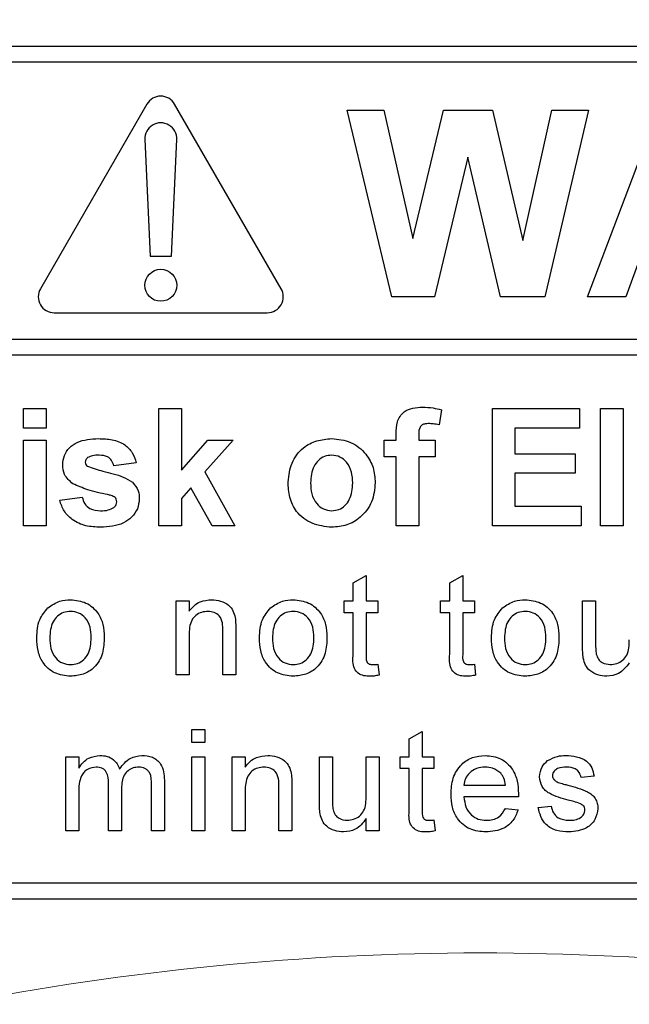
# Paper-space layout 'Blatt3' of a CAD drawing. Header units: millimetres. Extents: x 5 to 418, y 2 to 292.
# Tile 16 of 39: x 138 to 144, y 194 to 203. Entities that reach past the tile are written whole.
import ezdxf

# ---------------------------------------------------------------- set-up
doc = ezdxf.new("R2010")
doc.units = ezdxf.units.MM
doc.layers.add('SLD-0', color=7, linetype='Continuous')
doc.styles.add('SLDTEXTSTYLE0', font='TXT', dxfattribs={"width": 0.605})
doc.dimstyles.new('SLDDIMSTYLE0', dxfattribs={"dimtxt": 3.5, "dimasz": 3.302, "dimexe": 0, "dimexo": 0.0625, "dimgap": 0.875, "dimtad": 1, "dimlfac": 2, "dimrnd": 1e-09, "dimzin": 12, "dimdsep": 46, "dimtxsty": 'SLDTEXTSTYLE0', "dimsah": 1, "dimcen": 0.09, "dimadec": 0, "dimazin": 3, "dimtfac": 1, "dimtofl": 0, "dimtmove": 0, "dimatfit": 3, "dimfxl": 1, "dimfrac": 2, "dimtolj": 1, "dimtzin": 12, "dimarcsym": 0})

# ---------------------------------------------------------------- blocks, each defined once
blk = doc.blocks.new('_D_8')
at = {"layer": 'SLD-0'}
for p, q in [((139.3873, 239.1968), (94.7528, 239.1968)), ((95.7528, 101.6968), (95.7528, 239.1968)), ((139.3916, 101.6968), (94.7528, 101.6968))]:
    blk.add_line(p, q, dxfattribs=at)
for points in [[(95.7528, 239.1968), (95.2448, 235.8948), (96.2608, 235.8948)], [(95.7528, 101.6968), (96.2608, 104.9988), (95.2448, 104.9988)]]:
    blk.add_solid(points, dxfattribs=at)
at = {"layer": 'SLD-0', "insert": (91.2411, 166.4364), "char_height": 3.5, "attachment_point": 1, "rotation": 90, "style": 'SLDTEXTSTYLE0'}
blk.add_mtext('275', dxfattribs=at)

psp = doc.layouts.new('Blatt3')

# ---------------------------------------------------------------- linework, layer by layer
at = {"color": 7, "linetype": 'Continuous', "lineweight": 25}
for p, q in [((154.8766, 203.1718), (129.8766, 203.1718)), ((154.8766, 203.0218), (136.2766, 203.0218)), ((139.2467, 202.6289), (138.2467, 200.8968)), ((140.5065, 200.8968), (139.5065, 202.6289)), ((141.5455, 200.8218), (141.1266, 202.5718)), ((141.1266, 202.5718), (141.4715, 202.5718)), ((141.4715, 202.5718), (141.7436, 201.3698)), ((141.7436, 201.3698), (142.0314, 202.5718)), ((142.0314, 202.5718), (142.4906, 202.5718)), ((142.4906, 202.5718), (142.7756, 201.3494)), ((142.7756, 201.3494), (143.047, 202.5718)), ((143.3926, 202.5718), (142.9814, 200.8218)), ((143.047, 202.5718), (143.3926, 202.5718)), ((143.3827, 200.8218), (144.0442, 202.5718)), ((139.2267, 202.2971), (139.2766, 201.2039)), ((139.4766, 201.2039), (139.5264, 202.2971)), ((142.2596, 202.1301), (141.9465, 200.8218)), ((142.5646, 200.8218), (142.2596, 202.1301)), ((139.2766, 201.2039), (139.4766, 201.2039)), ((143.8893, 201.2257), (143.7417, 200.8218)), ((141.9465, 200.8218), (141.5455, 200.8218)), ((142.9814, 200.8218), (142.5646, 200.8218)), ((143.7417, 200.8218), (143.3827, 200.8218)), ((138.3766, 200.6718), (140.3766, 200.6718)), ((136.2766, 200.4222), (155.2266, 200.4222)), ((155.2266, 200.2722), (136.2766, 200.2722)), ((138.0894, 199.5885), (138.0894, 199.7718)), ((138.0894, 199.7718), (138.3009, 199.7718)), ((138.3009, 199.7718), (138.3009, 199.5885)), ((139.3586, 199.7718), (139.5702, 199.7718)), ((139.3586, 198.6718), (139.3586, 199.7718)), ((139.5702, 199.7718), (139.5702, 199.1925)), ((142.0099, 199.7602), (141.9888, 199.6189)), ((142.4894, 199.7718), (143.3073, 199.7718)), ((142.4894, 198.6718), (142.4894, 199.7718)), ((143.3073, 199.7718), (143.3073, 199.5885)), ((143.5048, 198.6718), (143.5048, 199.7718)), ((143.5048, 199.7718), (143.7163, 199.7718)), ((143.7163, 199.7718), (143.7163, 198.6718)), ((138.3009, 199.5885), (138.0894, 199.5885)), ((141.5868, 199.4757), (141.5868, 199.5336)), ((141.7984, 199.5303), (141.7984, 199.4757)), ((142.7009, 199.5885), (142.7009, 199.3488)), ((143.3073, 199.5885), (142.7009, 199.5885)), ((138.0894, 198.6718), (138.0894, 199.4757)), ((138.0894, 199.4757), (138.3009, 199.4757)), ((138.3009, 199.4757), (138.3009, 198.6718)), ((139.5702, 199.1925), (139.817, 199.4757)), ((140.0567, 199.4757), (139.7912, 199.1776)), ((139.817, 199.4757), (140.0567, 199.4757)), ((141.474, 199.3206), (141.474, 199.4757)), ((141.474, 199.4757), (141.5868, 199.4757)), ((141.7984, 199.4757), (141.9535, 199.4757)), ((141.9535, 199.4757), (141.9535, 199.3206)), ((142.7009, 199.3488), (143.265, 199.3488)), ((143.265, 199.3488), (143.265, 199.1654)), ((139.1471, 199.2642), (138.9356, 199.2359)), ((141.5868, 199.3206), (141.474, 199.3206)), ((141.5868, 198.6718), (141.5868, 199.3206)), ((141.9535, 199.3206), (141.7984, 199.3206)), ((141.7984, 199.3206), (141.7984, 198.6718)), ((139.7912, 199.1776), (140.0708, 198.6718)), ((143.265, 199.1654), (142.7009, 199.1654)), ((142.7009, 199.1654), (142.7009, 198.8552)), ((139.6574, 199.0273), (139.5702, 198.9292)), ((139.8593, 198.6718), (139.6574, 199.0273)), ((138.4279, 198.9116), (138.6394, 198.9398)), ((139.5702, 198.9292), (139.5702, 198.6718)), ((142.7009, 198.8552), (143.3215, 198.8552)), ((143.3215, 198.8552), (143.3215, 198.6718)), ((138.3009, 198.6718), (138.0894, 198.6718)), ((139.5702, 198.6718), (139.3586, 198.6718)), ((140.0708, 198.6718), (139.8593, 198.6718)), ((141.7984, 198.6718), (141.5868, 198.6718)), ((143.3215, 198.6718), (142.4894, 198.6718)), ((143.7163, 198.6718), (143.5048, 198.6718)), ((141.1823, 198.1351), (141.3041, 198.2043)), ((141.1823, 197.9661), (141.1823, 198.1351)), ((141.3041, 198.2043), (141.3041, 197.9661)), ((142.0885, 198.1351), (142.2103, 198.2043)), ((142.0885, 197.9661), (142.0885, 198.1351)), ((142.2103, 198.2043), (142.2103, 197.9661)), ((139.5211, 197.2718), (139.5211, 197.9661)), ((139.5211, 197.9661), (139.6429, 197.9661)), ((139.6429, 197.9661), (139.6429, 197.8692)), ((141.0971, 197.9661), (141.1823, 197.9661)), ((141.0971, 197.8565), (141.0971, 197.9661)), ((141.3041, 197.9661), (141.4138, 197.9661)), ((141.4138, 197.9661), (141.4138, 197.8565)), ((142.0032, 197.8565), (142.0032, 197.9661)), ((142.0032, 197.9661), (142.0885, 197.9661)), ((142.2103, 197.9661), (142.3199, 197.9661)), ((142.3199, 197.9661), (142.3199, 197.8565)), ((143.3357, 197.5381), (143.3357, 197.9661)), ((143.3357, 197.9661), (143.4575, 197.9661)), ((143.4575, 197.9661), (143.4575, 197.5885)), ((141.1823, 197.8565), (141.0971, 197.8565)), ((141.1823, 197.4669), (141.1823, 197.8565)), ((141.4138, 197.8565), (141.3041, 197.8565)), ((141.3041, 197.8565), (141.3041, 197.4625)), ((142.0885, 197.8565), (142.0032, 197.8565)), ((142.0885, 197.4669), (142.0885, 197.8565)), ((142.3199, 197.8565), (142.2103, 197.8565)), ((142.2103, 197.8565), (142.2103, 197.4625)), ((139.9595, 197.2718), (139.9595, 197.6863)), ((140.0813, 197.6966), (140.0813, 197.2718)), ((139.6429, 197.6441), (139.6429, 197.2718)), ((141.4138, 197.3723), (141.4259, 197.2701)), ((142.3199, 197.3723), (142.3321, 197.2701)), ((139.6429, 197.2718), (139.5211, 197.2718)), ((140.0813, 197.2718), (139.9595, 197.2718)), ((139.6672, 196.7603), (139.789, 196.7603)), ((139.6672, 196.6385), (139.6672, 196.7603)), ((139.789, 196.7603), (139.789, 196.6385)), ((141.7085, 196.6735), (141.8303, 196.7428)), ((141.8303, 196.7428), (141.8303, 196.5045)), ((141.7085, 196.5045), (141.7085, 196.6735)), ((139.789, 196.6385), (139.6672, 196.6385)), ((138.4849, 195.8103), (138.4849, 196.5045)), ((138.4849, 196.5045), (138.6067, 196.5045)), ((138.6067, 196.5045), (138.6067, 196.3963)), ((139.6672, 195.8103), (139.6672, 196.5045)), ((139.6672, 196.5045), (139.789, 196.5045)), ((139.789, 196.5045), (139.789, 195.8103)), ((140.0472, 195.8103), (140.0472, 196.5045)), ((140.0472, 196.5045), (140.169, 196.5045)), ((140.169, 196.5045), (140.169, 196.4077)), ((140.8657, 196.0765), (140.8657, 196.5045)), ((140.8657, 196.5045), (140.9875, 196.5045)), ((140.9875, 196.5045), (140.9875, 196.127)), ((141.3041, 196.1399), (141.3041, 196.5045)), ((141.3041, 196.5045), (141.4259, 196.5045)), ((141.4259, 196.5045), (141.4259, 195.8103)), ((141.6232, 196.3949), (141.6232, 196.5045)), ((141.6232, 196.5045), (141.7085, 196.5045)), ((141.8303, 196.5045), (141.9399, 196.5045)), ((141.9399, 196.5045), (141.9399, 196.3949)), ((141.7085, 196.3949), (141.6232, 196.3949)), ((141.7085, 196.0054), (141.7085, 196.3949)), ((141.9399, 196.3949), (141.8303, 196.3949)), ((141.8303, 196.3949), (141.8303, 196.001)), ((139.4105, 196.2845), (139.4105, 195.8103)), ((143.4429, 196.3218), (143.3211, 196.3097)), ((138.8868, 195.8103), (138.8868, 196.2531)), ((139.0086, 196.2063), (139.0086, 195.8103)), ((139.2887, 195.8103), (139.2887, 196.2396)), ((140.4857, 195.8103), (140.4857, 196.2248)), ((140.6075, 196.2351), (140.6075, 195.8103)), ((142.2225, 196.2366), (142.6122, 196.2366)), ((138.6067, 196.1639), (138.6067, 195.8103)), ((140.169, 196.1825), (140.169, 195.8103)), ((142.7334, 196.127), (142.2225, 196.127)), ((142.6109, 196.0174), (142.7302, 196.0052)), ((142.9191, 196.0295), (143.0409, 196.0417)), ((141.3041, 195.8103), (141.3041, 195.9237)), ((141.9399, 195.9108), (141.9521, 195.8086)), ((138.6067, 195.8103), (138.4849, 195.8103)), ((139.0086, 195.8103), (138.8868, 195.8103)), ((139.4105, 195.8103), (139.2887, 195.8103)), ((139.789, 195.8103), (139.6672, 195.8103)), ((140.169, 195.8103), (140.0472, 195.8103)), ((140.6075, 195.8103), (140.4857, 195.8103)), ((141.4259, 195.8103), (141.3041, 195.8103)), ((136.2766, 195.3218), (154.8766, 195.3218)), ((129.8766, 195.1718), (154.8766, 195.1718))]:
    psp.add_line(p, q, dxfattribs=at)
psp.add_circle((139.3766, 200.9289), 0.15, dxfattribs=at)
for centre, start, end in [((139.3766, 202.5539), 30, 150), ((139.3766, 202.3039), 357.38934, 182.61066), ((138.3766, 200.8218), 150, 270), ((140.3766, 200.8218), 270, 30)]:
    psp.add_arc(centre, 0.15, start, end, dxfattribs=at)
at = {"color": 7, "linetype": 'Continuous', "lineweight": 18}
psp.add_arc((142.3766, 169.1718), 25.4913, 78.83718, 101.16282, dxfattribs=at)
at = {"color": 7, "linetype": 'Continuous', "lineweight": 25}
for points, knots in [([(141.5868, 199.5336), (141.5867, 199.5723), (141.5865, 199.649), (141.6492, 199.7443), (141.743, 199.7814), (141.8029, 199.7844), (141.833, 199.786)], [0, 0, 0, 0, 0.281801, 0.557772, 0.778465, 1, 1, 1, 1]), ([(141.833, 199.786), (141.8665, 199.7846), (141.9265, 199.7822), (141.9844, 199.7669), (142.0099, 199.7602)], [0, 0, 0, 0, 0.559887, 1, 1, 1, 1]), ([(141.8876, 199.6308), (141.8778, 199.6305), (141.8583, 199.6298), (141.8295, 199.6212), (141.7987, 199.5887), (141.7985, 199.5544), (141.7984, 199.5303)], [0, 0, 0, 0, 0.187805, 0.374964, 0.560693, 1, 1, 1, 1]), ([(141.9888, 199.6189), (141.9701, 199.6227), (141.9367, 199.6295), (141.9026, 199.6304), (141.8876, 199.6308)], [0, 0, 0, 0, 0.5598439, 1, 1, 1, 1]), ([(138.4561, 199.2454), (138.459, 199.2747), (138.465, 199.3333), (138.5175, 199.4066), (138.6226, 199.4813), (138.7227, 199.4863), (138.793, 199.4898)], [0, 0, 0, 0, 0.1867572, 0.3735512, 0.5604859, 1, 1, 1, 1]), ([(138.793, 199.4898), (138.8359, 199.4884), (138.9214, 199.4856), (139.0371, 199.4439), (139.1142, 199.3602), (139.1361, 199.2962), (139.1471, 199.2642)], [0, 0, 0, 0, 0.280826, 0.559923, 0.77968, 1, 1, 1, 1]), ([(140.5715, 199.085), (140.579, 199.145), (140.594, 199.2647), (140.6987, 199.4044), (140.8382, 199.4781), (140.9325, 199.4859), (140.9798, 199.4898)], [0, 0, 0, 0, 0.279948, 0.559145, 0.779423, 1, 1, 1, 1]), ([(140.9798, 199.4898), (141.0411, 199.4837), (141.1637, 199.4716), (141.3006, 199.3592), (141.3789, 199.2202), (141.3859, 199.1241), (141.3894, 199.076)], [0, 0, 0, 0, 0.279784, 0.559123, 0.779385, 1, 1, 1, 1]), ([(138.7985, 199.3347), (138.7772, 199.3345), (138.7392, 199.3343), (138.7048, 199.3186), (138.6896, 199.3118)], [0, 0, 0, 0, 0.5610269, 1, 1, 1, 1]), ([(138.9356, 199.2359), (138.9301, 199.2524), (138.9193, 199.2853), (138.8715, 199.3296), (138.8262, 199.3328), (138.7985, 199.3347)], [0, 0, 0, 0, 0.280814, 0.560764, 1, 1, 1, 1]), ([(140.9809, 199.3347), (140.9579, 199.3324), (140.9119, 199.3279), (140.8542, 199.2874), (140.7925, 199.2073), (140.7869, 199.1288), (140.783, 199.0738)], [0, 0, 0, 0, 0.186989, 0.373882, 0.561022, 1, 1, 1, 1]), ([(141.1779, 199.0753), (141.1763, 199.1096), (141.1731, 199.1779), (141.131, 199.2656), (141.0616, 199.3249), (141.0078, 199.3314), (140.9809, 199.3347)], [0, 0, 0, 0, 0.2810394, 0.5605564, 0.7804172, 1, 1, 1, 1]), ([(138.5515, 199.0665), (138.5207, 199.0934), (138.4657, 199.1416), (138.459, 199.2136), (138.4561, 199.2454)], [0, 0, 0, 0, 0.558647, 1, 1, 1, 1]), ([(138.6896, 199.3118), (138.6826, 199.3053), (138.67, 199.2937), (138.6684, 199.2769), (138.6676, 199.2694)], [0, 0, 0, 0, 0.559338, 1, 1, 1, 1]), ([(138.6676, 199.2694), (138.669, 199.261), (138.6714, 199.2459), (138.683, 199.2361), (138.6881, 199.2318)], [0, 0, 0, 0, 0.558213, 1, 1, 1, 1]), ([(138.6881, 199.2318), (138.7363, 199.2146), (138.8158, 199.1863), (138.9306, 199.1622), (139.0266, 199.1335), (139.0827, 199.0979), (139.1107, 199.0802)], [0, 0, 0, 0, 0.339606, 0.560062, 0.78038, 1, 1, 1, 1]), ([(138.8776, 198.9647), (138.8147, 198.9777), (138.7025, 199.0008), (138.5976, 199.0464), (138.5515, 199.0665)], [0, 0, 0, 0, 0.560703, 1, 1, 1, 1]), ([(139.1107, 199.0802), (139.1322, 199.0547), (139.1707, 199.0091), (139.1739, 198.9501), (139.1753, 198.9239)], [0, 0, 0, 0, 0.558012, 1, 1, 1, 1]), ([(140.9811, 198.6577), (140.9187, 198.6648), (140.7942, 198.6789), (140.6481, 198.7887), (140.5796, 198.9378), (140.5742, 199.0359), (140.5715, 199.085)], [0, 0, 0, 0, 0.280143, 0.558899, 0.779052, 1, 1, 1, 1]), ([(140.783, 199.0738), (140.7846, 199.0393), (140.7877, 198.9707), (140.8299, 198.8823), (140.8996, 198.8227), (140.9538, 198.8162), (140.9809, 198.8129)], [0, 0, 0, 0, 0.281019, 0.560473, 0.780398, 1, 1, 1, 1]), ([(140.9809, 198.8129), (141.0039, 198.8152), (141.0499, 198.8197), (141.1079, 198.8605), (141.1686, 198.9416), (141.174, 199.0202), (141.1779, 199.0753)], [0, 0, 0, 0, 0.18693, 0.373816, 0.56098, 1, 1, 1, 1]), ([(141.3894, 199.076), (141.3834, 199.0146), (141.3713, 198.8918), (141.2629, 198.7521), (141.1256, 198.6694), (141.0293, 198.6616), (140.9811, 198.6577)], [0, 0, 0, 0, 0.279924, 0.559369, 0.779516, 1, 1, 1, 1]), ([(138.9486, 198.9374), (138.936, 198.9443), (138.9136, 198.9568), (138.8886, 198.9623), (138.8776, 198.9647)], [0, 0, 0, 0, 0.558604, 1, 1, 1, 1]), ([(138.8113, 198.6577), (138.7645, 198.66), (138.6711, 198.6644), (138.5492, 198.7183), (138.4639, 198.807), (138.4399, 198.8767), (138.4279, 198.9116)], [0, 0, 0, 0, 0.280653, 0.560004, 0.779965, 1, 1, 1, 1]), ([(138.6394, 198.9398), (138.6458, 198.9186), (138.6584, 198.8765), (138.7187, 198.8196), (138.7763, 198.8154), (138.8115, 198.8129)], [0, 0, 0, 0, 0.2810071, 0.5606639, 1, 1, 1, 1]), ([(139.1753, 198.9239), (139.1717, 198.8924), (139.1646, 198.8293), (139.1068, 198.7512), (138.9949, 198.6692), (138.8869, 198.6625), (138.8113, 198.6577)], [0, 0, 0, 0, 0.186732, 0.37366, 0.560804, 1, 1, 1, 1]), ([(138.9358, 198.8424), (138.9447, 198.851), (138.9608, 198.8665), (138.9629, 198.8885), (138.9638, 198.8981)], [0, 0, 0, 0, 0.558798, 1, 1, 1, 1]), ([(138.9638, 198.8981), (138.9631, 198.9063), (138.9618, 198.921), (138.9526, 198.9324), (138.9486, 198.9374)], [0, 0, 0, 0, 0.559327, 1, 1, 1, 1]), ([(138.8115, 198.8129), (138.836, 198.8134), (138.8797, 198.8143), (138.9187, 198.8338), (138.9358, 198.8424)], [0, 0, 0, 0, 0.560774, 1, 1, 1, 1]), ([(138.3175, 197.9019), (138.3535, 197.9269), (138.4179, 197.9716), (138.4957, 197.9762), (138.53, 197.9783)], [0, 0, 0, 0, 0.559038, 1, 1, 1, 1]), ([(138.53, 197.9783), (138.58, 197.9728), (138.6797, 197.9619), (138.7882, 197.8644), (138.8401, 197.7459), (138.8443, 197.6678), (138.8463, 197.6287)], [0, 0, 0, 0, 0.279554, 0.5586, 0.778985, 1, 1, 1, 1]), ([(139.6429, 197.8692), (139.6571, 197.8876), (139.6856, 197.9243), (139.7577, 197.9694), (139.8177, 197.9749), (139.8543, 197.9783)], [0, 0, 0, 0, 0.28056, 0.560814, 1, 1, 1, 1]), ([(139.8543, 197.9783), (139.8826, 197.9759), (139.9392, 197.9713), (140.0123, 197.9348), (140.0579, 197.8753), (140.0693, 197.8321), (140.075, 197.8104)], [0, 0, 0, 0, 0.280213, 0.559964, 0.779625, 1, 1, 1, 1]), ([(140.4075, 197.9019), (140.4435, 197.9269), (140.5079, 197.9716), (140.5857, 197.9762), (140.62, 197.9783)], [0, 0, 0, 0, 0.559038, 1, 1, 1, 1]), ([(140.62, 197.9783), (140.67, 197.9728), (140.7697, 197.9619), (140.8782, 197.8644), (140.9301, 197.7459), (140.9343, 197.6678), (140.9363, 197.6287)], [0, 0, 0, 0, 0.279554, 0.5586, 0.778985, 1, 1, 1, 1]), ([(142.5852, 197.9019), (142.6212, 197.9269), (142.6856, 197.9716), (142.7634, 197.9762), (142.7977, 197.9783)], [0, 0, 0, 0, 0.559038, 1, 1, 1, 1]), ([(142.7977, 197.9783), (142.8476, 197.9728), (142.9474, 197.9619), (143.0559, 197.8644), (143.1078, 197.7459), (143.112, 197.6678), (143.114, 197.6287)], [0, 0, 0, 0, 0.279554, 0.5586, 0.778985, 1, 1, 1, 1]), ([(138.213, 197.619), (138.2157, 197.6786), (138.2206, 197.7849), (138.2879, 197.8662), (138.3175, 197.9019)], [0, 0, 0, 0, 0.560951, 1, 1, 1, 1]), ([(138.53, 197.8686), (138.5077, 197.8667), (138.4631, 197.8628), (138.4049, 197.8267), (138.3433, 197.7495), (138.3383, 197.673), (138.3348, 197.6193)], [0, 0, 0, 0, 0.187139, 0.374031, 0.561108, 1, 1, 1, 1]), ([(138.7245, 197.623), (138.7231, 197.656), (138.7201, 197.722), (138.6772, 197.8062), (138.608, 197.8601), (138.556, 197.8658), (138.53, 197.8686)], [0, 0, 0, 0, 0.281069, 0.560318, 0.780175, 1, 1, 1, 1]), ([(139.8204, 197.8686), (139.8, 197.8669), (139.7593, 197.8636), (139.7041, 197.8344), (139.6459, 197.7642), (139.6441, 197.6937), (139.6429, 197.6441)], [0, 0, 0, 0, 0.187273, 0.374356, 0.560536, 1, 1, 1, 1]), ([(139.9595, 197.6863), (139.9593, 197.7109), (139.959, 197.7598), (139.934, 197.8271), (139.8784, 197.8635), (139.8398, 197.8669), (139.8204, 197.8686)], [0, 0, 0, 0, 0.281672, 0.559774, 0.779583, 1, 1, 1, 1]), ([(140.303, 197.619), (140.3057, 197.6786), (140.3106, 197.7849), (140.3779, 197.8662), (140.4075, 197.9019)], [0, 0, 0, 0, 0.560951, 1, 1, 1, 1]), ([(140.62, 197.8686), (140.5977, 197.8667), (140.5531, 197.8628), (140.4949, 197.8267), (140.4333, 197.7495), (140.4283, 197.673), (140.4248, 197.6193)], [0, 0, 0, 0, 0.187139, 0.374031, 0.561108, 1, 1, 1, 1]), ([(140.8145, 197.623), (140.8131, 197.656), (140.8101, 197.722), (140.7672, 197.8062), (140.698, 197.8601), (140.646, 197.8658), (140.62, 197.8686)], [0, 0, 0, 0, 0.2810691, 0.5603176, 0.7801748, 1, 1, 1, 1]), ([(142.4807, 197.619), (142.4834, 197.6786), (142.4883, 197.7849), (142.5556, 197.8662), (142.5852, 197.9019)], [0, 0, 0, 0, 0.560951, 1, 1, 1, 1]), ([(142.7977, 197.8686), (142.7754, 197.8667), (142.7308, 197.8628), (142.6726, 197.8267), (142.611, 197.7495), (142.606, 197.673), (142.6025, 197.6193)], [0, 0, 0, 0, 0.187139, 0.374031, 0.561108, 1, 1, 1, 1]), ([(142.9922, 197.623), (142.9907, 197.656), (142.9878, 197.722), (142.9449, 197.8062), (142.8756, 197.8601), (142.8237, 197.8658), (142.7977, 197.8686)], [0, 0, 0, 0, 0.281069, 0.560318, 0.780175, 1, 1, 1, 1]), ([(140.075, 197.8104), (140.0773, 197.7892), (140.0813, 197.7514), (140.0813, 197.7134), (140.0813, 197.6966)], [0, 0, 0, 0, 0.5598, 1, 1, 1, 1]), ([(138.53, 197.2597), (138.4791, 197.2651), (138.3773, 197.2758), (138.2667, 197.3766), (138.2188, 197.4995), (138.2149, 197.5791), (138.213, 197.619)], [0, 0, 0, 0, 0.279616, 0.558363, 0.778854, 1, 1, 1, 1]), ([(138.3348, 197.6193), (138.3363, 197.5858), (138.3392, 197.5191), (138.3801, 197.4322), (138.451, 197.3778), (138.5037, 197.3721), (138.53, 197.3693)], [0, 0, 0, 0, 0.281133, 0.560387, 0.78016, 1, 1, 1, 1]), ([(138.8463, 197.6287), (138.8446, 197.5769), (138.8412, 197.4738), (138.767, 197.3438), (138.6513, 197.2718), (138.5705, 197.2637), (138.53, 197.2597)], [0, 0, 0, 0, 0.28103, 0.559511, 0.779601, 1, 1, 1, 1]), ([(138.53, 197.3693), (138.5526, 197.3713), (138.5977, 197.3753), (138.6557, 197.413), (138.7168, 197.4915), (138.7213, 197.5688), (138.7245, 197.623)], [0, 0, 0, 0, 0.187043, 0.373944, 0.560984, 1, 1, 1, 1]), ([(140.62, 197.2597), (140.5691, 197.2651), (140.4673, 197.2758), (140.3567, 197.3766), (140.3088, 197.4995), (140.3049, 197.5791), (140.303, 197.619)], [0, 0, 0, 0, 0.279616, 0.558363, 0.778854, 1, 1, 1, 1]), ([(140.4248, 197.6193), (140.4263, 197.5858), (140.4292, 197.5191), (140.4701, 197.4322), (140.541, 197.3778), (140.5937, 197.3721), (140.62, 197.3693)], [0, 0, 0, 0, 0.281133, 0.560388, 0.78016, 1, 1, 1, 1]), ([(140.9363, 197.6287), (140.9346, 197.5769), (140.9312, 197.4738), (140.857, 197.3438), (140.7413, 197.2718), (140.6605, 197.2637), (140.62, 197.2597)], [0, 0, 0, 0, 0.28103, 0.559511, 0.7796, 1, 1, 1, 1]), ([(140.62, 197.3693), (140.6426, 197.3713), (140.6877, 197.3753), (140.7457, 197.413), (140.8068, 197.4915), (140.8113, 197.5688), (140.8145, 197.623)], [0, 0, 0, 0, 0.187043, 0.373944, 0.560984, 1, 1, 1, 1]), ([(142.7977, 197.2597), (142.7468, 197.2651), (142.645, 197.2758), (142.5344, 197.3766), (142.4865, 197.4995), (142.4826, 197.5791), (142.4807, 197.619)], [0, 0, 0, 0, 0.279616, 0.558363, 0.778854, 1, 1, 1, 1]), ([(142.6025, 197.6193), (142.6039, 197.5858), (142.6069, 197.5191), (142.6478, 197.4322), (142.7187, 197.3778), (142.7714, 197.3721), (142.7977, 197.3693)], [0, 0, 0, 0, 0.281133, 0.560388, 0.78016, 1, 1, 1, 1]), ([(143.114, 197.6287), (143.1123, 197.5769), (143.1089, 197.4738), (143.0347, 197.3438), (142.919, 197.2718), (142.8382, 197.2637), (142.7977, 197.2597)], [0, 0, 0, 0, 0.28103, 0.559511, 0.7796, 1, 1, 1, 1]), ([(142.7977, 197.3693), (142.8203, 197.3713), (142.8653, 197.3753), (142.9234, 197.413), (142.9845, 197.4915), (142.989, 197.5688), (142.9922, 197.623)], [0, 0, 0, 0, 0.187043, 0.373944, 0.560984, 1, 1, 1, 1]), ([(143.4575, 197.5885), (143.4574, 197.5657), (143.4572, 197.5249), (143.4623, 197.4845), (143.4645, 197.4667)], [0, 0, 0, 0, 0.560229, 1, 1, 1, 1]), ([(143.5958, 197.3693), (143.6166, 197.3714), (143.6581, 197.3755), (143.7141, 197.4062), (143.7727, 197.4786), (143.7735, 197.5508), (143.7741, 197.6015)], [0, 0, 0, 0, 0.187114, 0.374247, 0.560832, 1, 1, 1, 1]), ([(143.3425, 197.4288), (143.3401, 197.4492), (143.3357, 197.4855), (143.3357, 197.522), (143.3357, 197.5381)], [0, 0, 0, 0, 0.559839, 1, 1, 1, 1]), ([(141.3401, 197.2597), (141.321, 197.2604), (141.2828, 197.2617), (141.2278, 197.2839), (141.1753, 197.3535), (141.1794, 197.4201), (141.1823, 197.4669)], [0, 0, 0, 0, 0.187435, 0.373825, 0.559467, 1, 1, 1, 1]), ([(141.3041, 197.4625), (141.3026, 197.4397), (141.3007, 197.411), (141.3196, 197.3834), (141.338, 197.3705), (141.3548, 197.3697), (141.366, 197.3693)], [0, 0, 0, 0, 0.49959, 0.625225, 0.750354, 1, 1, 1, 1]), ([(142.2463, 197.2597), (142.2271, 197.2604), (142.1889, 197.2617), (142.134, 197.2839), (142.0814, 197.3535), (142.0856, 197.4201), (142.0885, 197.4669)], [0, 0, 0, 0, 0.187435, 0.373825, 0.559467, 1, 1, 1, 1]), ([(142.2103, 197.4625), (142.2088, 197.4397), (142.2068, 197.411), (142.2257, 197.3834), (142.2442, 197.3705), (142.261, 197.3697), (142.2721, 197.3693)], [0, 0, 0, 0, 0.49959, 0.625224, 0.750353, 1, 1, 1, 1]), ([(143.5631, 197.2597), (143.5347, 197.2622), (143.478, 197.2673), (143.4056, 197.3048), (143.3591, 197.3636), (143.3481, 197.4071), (143.3425, 197.4288)], [0, 0, 0, 0, 0.280285, 0.560177, 0.779599, 1, 1, 1, 1]), ([(143.4645, 197.4667), (143.4699, 197.451), (143.4807, 197.4194), (143.5265, 197.3775), (143.5696, 197.3724), (143.5958, 197.3693)], [0, 0, 0, 0, 0.280885, 0.561188, 1, 1, 1, 1]), ([(141.366, 197.3693), (141.3749, 197.3696), (141.3909, 197.37), (141.4068, 197.3716), (141.4138, 197.3723)], [0, 0, 0, 0, 0.55996, 1, 1, 1, 1]), ([(142.2721, 197.3693), (142.2811, 197.3696), (142.297, 197.37), (142.3129, 197.3716), (142.3199, 197.3723)], [0, 0, 0, 0, 0.559961, 1, 1, 1, 1]), ([(143.7741, 197.3853), (143.7437, 197.3457), (143.6892, 197.2749), (143.6017, 197.2643), (143.5631, 197.2597)], [0, 0, 0, 0, 0.559468, 1, 1, 1, 1]), ([(141.4259, 197.2701), (141.4101, 197.267), (141.3817, 197.2613), (141.3528, 197.2602), (141.3401, 197.2597)], [0, 0, 0, 0, 0.560083, 1, 1, 1, 1]), ([(142.3321, 197.2701), (142.3162, 197.267), (142.2879, 197.2613), (142.259, 197.2602), (142.2463, 197.2597)], [0, 0, 0, 0, 0.560083, 1, 1, 1, 1]), ([(138.6067, 196.3963), (138.6194, 196.415), (138.6449, 196.4526), (138.7105, 196.5041), (138.7692, 196.5119), (138.805, 196.5167)], [0, 0, 0, 0, 0.2809576, 0.5617798, 1, 1, 1, 1]), ([(138.805, 196.5167), (138.8278, 196.5153), (138.8733, 196.5126), (138.9306, 196.482), (138.9704, 196.4381), (138.9832, 196.4046), (138.9896, 196.3879)], [0, 0, 0, 0, 0.280179, 0.559504, 0.779676, 1, 1, 1, 1]), ([(138.9896, 196.3879), (139.0198, 196.4279), (139.0738, 196.4994), (139.1615, 196.5114), (139.2001, 196.5167)], [0, 0, 0, 0, 0.560013, 1, 1, 1, 1]), ([(139.2001, 196.5167), (139.2338, 196.5142), (139.3011, 196.5093), (139.3779, 196.4459), (139.4072, 196.3634), (139.4094, 196.3109), (139.4105, 196.2845)], [0, 0, 0, 0, 0.280319, 0.558236, 0.778714, 1, 1, 1, 1]), ([(140.169, 196.4077), (140.1833, 196.426), (140.2118, 196.4627), (140.2839, 196.5078), (140.3438, 196.5134), (140.3804, 196.5167)], [0, 0, 0, 0, 0.280556, 0.560821, 1, 1, 1, 1]), ([(140.3804, 196.5167), (140.4088, 196.5144), (140.4654, 196.5097), (140.5385, 196.4732), (140.5841, 196.4138), (140.5955, 196.3705), (140.6012, 196.3489)], [0, 0, 0, 0, 0.280216, 0.559982, 0.779646, 1, 1, 1, 1]), ([(142.1007, 196.1515), (142.1037, 196.203), (142.1097, 196.3057), (142.1866, 196.4324), (142.3003, 196.5065), (142.3811, 196.5133), (142.4215, 196.5167)], [0, 0, 0, 0, 0.280754, 0.559776, 0.779669, 1, 1, 1, 1]), ([(142.4215, 196.5167), (142.4719, 196.5109), (142.5726, 196.4992), (142.6799, 196.3975), (142.728, 196.2764), (142.732, 196.1976), (142.734, 196.1582)], [0, 0, 0, 0, 0.279364, 0.558399, 0.778884, 1, 1, 1, 1]), ([(142.9313, 196.3154), (142.9359, 196.349), (142.944, 196.4091), (142.9882, 196.45), (143.0076, 196.468)], [0, 0, 0, 0, 0.558929, 1, 1, 1, 1]), ([(143.0076, 196.468), (143.0375, 196.4839), (143.0908, 196.5125), (143.151, 196.5154), (143.1776, 196.5167)], [0, 0, 0, 0, 0.55894, 1, 1, 1, 1]), ([(143.1776, 196.5167), (143.2117, 196.5147), (143.2798, 196.5106), (143.371, 196.4735), (143.427, 196.4013), (143.4376, 196.3484), (143.4429, 196.3218)], [0, 0, 0, 0, 0.280738, 0.560428, 0.77945, 1, 1, 1, 1]), ([(138.77, 196.4071), (138.7422, 196.403), (138.7004, 196.3969), (138.6558, 196.3622), (138.6085, 196.2927), (138.6075, 196.2211), (138.6067, 196.1639)], [0, 0, 0, 0, 0.249228, 0.374867, 0.500555, 1, 1, 1, 1]), ([(138.8868, 196.2531), (138.8849, 196.2912), (138.8825, 196.3388), (138.8485, 196.3834), (138.8167, 196.4036), (138.7886, 196.4057), (138.77, 196.4071)], [0, 0, 0, 0, 0.498516, 0.624138, 0.749639, 1, 1, 1, 1]), ([(139.1708, 196.4071), (139.1525, 196.4057), (139.1159, 196.4028), (139.0673, 196.3753), (139.0145, 196.3136), (139.011, 196.2505), (139.0086, 196.2063)], [0, 0, 0, 0, 0.187289, 0.374343, 0.561192, 1, 1, 1, 1]), ([(139.2887, 196.2396), (139.2896, 196.2808), (139.2906, 196.3324), (139.253, 196.3789), (139.2203, 196.4016), (139.1905, 196.4049), (139.1708, 196.4071)], [0, 0, 0, 0, 0.499027, 0.624557, 0.750304, 1, 1, 1, 1]), ([(140.3466, 196.4071), (140.3262, 196.4054), (140.2855, 196.402), (140.2303, 196.3728), (140.1721, 196.3027), (140.1703, 196.2321), (140.169, 196.1825)], [0, 0, 0, 0, 0.1872732, 0.3743557, 0.5605358, 1, 1, 1, 1]), ([(140.4857, 196.2248), (140.4855, 196.2494), (140.4851, 196.2982), (140.4602, 196.3656), (140.4045, 196.4019), (140.3659, 196.4054), (140.3466, 196.4071)], [0, 0, 0, 0, 0.281692, 0.559786, 0.779589, 1, 1, 1, 1]), ([(142.421, 196.4071), (142.3938, 196.4048), (142.3395, 196.4003), (142.274, 196.3581), (142.2323, 196.3002), (142.2258, 196.2578), (142.2225, 196.2366)], [0, 0, 0, 0, 0.280191, 0.559729, 0.779646, 1, 1, 1, 1]), ([(142.5675, 196.3489), (142.5433, 196.368), (142.4999, 196.4023), (142.4452, 196.4056), (142.421, 196.4071)], [0, 0, 0, 0, 0.55851, 1, 1, 1, 1]), ([(143.1865, 196.4071), (143.157, 196.4064), (143.1127, 196.4054), (143.0708, 196.3744), (143.0551, 196.3495), (143.0538, 196.335), (143.0531, 196.3277)], [0, 0, 0, 0, 0.499778, 0.7491, 0.874602, 1, 1, 1, 1]), ([(143.3211, 196.3097), (143.3167, 196.3264), (143.308, 196.36), (143.2585, 196.4021), (143.2138, 196.4052), (143.1865, 196.4071)], [0, 0, 0, 0, 0.280303, 0.560233, 1, 1, 1, 1]), ([(140.6012, 196.3489), (140.6034, 196.3277), (140.6074, 196.2899), (140.6075, 196.2518), (140.6075, 196.2351)], [0, 0, 0, 0, 0.559801, 1, 1, 1, 1]), ([(142.6122, 196.2366), (142.6091, 196.2598), (142.6034, 196.3011), (142.5785, 196.3343), (142.5675, 196.3489)], [0, 0, 0, 0, 0.560688, 1, 1, 1, 1]), ([(143.2016, 196.0982), (143.1398, 196.1139), (143.0625, 196.1336), (142.9838, 196.1867), (142.9428, 196.2362), (142.9359, 196.2837), (142.9313, 196.3154)], [0, 0, 0, 0, 0.501318, 0.62659, 0.751821, 1, 1, 1, 1]), ([(143.0531, 196.3277), (143.0538, 196.3204), (143.0551, 196.3071), (143.0626, 196.2962), (143.0659, 196.2914)], [0, 0, 0, 0, 0.559278, 1, 1, 1, 1]), ([(143.0659, 196.2914), (143.0724, 196.2848), (143.0841, 196.2731), (143.0993, 196.2665), (143.106, 196.2636)], [0, 0, 0, 0, 0.559126, 1, 1, 1, 1]), ([(143.106, 196.2636), (143.1231, 196.2584), (143.1537, 196.249), (143.1846, 196.2407), (143.1981, 196.237)], [0, 0, 0, 0, 0.559961, 1, 1, 1, 1]), ([(143.1981, 196.237), (143.2613, 196.2208), (143.3403, 196.2005), (143.4237, 196.1494), (143.4565, 196.1128), (143.4766, 196.0675), (143.4784, 196.0351), (143.4794, 196.0189)], [0, 0, 0, 0, 0.500447, 0.625401, 0.750283, 0.875082, 1, 1, 1, 1]), ([(140.9875, 196.127), (140.9874, 196.1041), (140.9872, 196.0634), (140.9923, 196.023), (140.9945, 196.0052)], [0, 0, 0, 0, 0.56029, 1, 1, 1, 1]), ([(141.1258, 195.9077), (141.1466, 195.9098), (141.1881, 195.914), (141.2441, 195.9447), (141.3027, 196.0171), (141.3035, 196.0893), (141.3041, 196.1399)], [0, 0, 0, 0, 0.187113, 0.37426, 0.560847, 1, 1, 1, 1]), ([(142.428, 195.7981), (142.3767, 195.8028), (142.2742, 195.812), (142.1595, 195.909), (142.107, 196.0313), (142.1028, 196.1114), (142.1007, 196.1515)], [0, 0, 0, 0, 0.279954, 0.558667, 0.779005, 1, 1, 1, 1]), ([(142.2225, 196.127), (142.2262, 196.0955), (142.2338, 196.0327), (142.2846, 195.9575), (142.3555, 195.914), (142.4051, 195.9098), (142.4299, 195.9077)], [0, 0, 0, 0, 0.2806301, 0.5596985, 0.7796634, 1, 1, 1, 1]), ([(142.734, 196.1582), (142.7339, 196.1524), (142.7338, 196.142), (142.7335, 196.1316), (142.7334, 196.127)], [0, 0, 0, 0, 0.559906, 1, 1, 1, 1]), ([(143.3159, 196.0626), (143.2949, 196.0704), (143.2574, 196.0842), (143.2186, 196.0939), (143.2016, 196.0982)], [0, 0, 0, 0, 0.559782, 1, 1, 1, 1]), ([(140.8725, 195.9673), (140.8701, 195.9876), (140.8657, 196.0239), (140.8657, 196.0605), (140.8657, 196.0765)], [0, 0, 0, 0, 0.559839, 1, 1, 1, 1]), ([(140.9945, 196.0052), (140.9999, 195.9894), (141.0107, 195.9579), (141.0565, 195.916), (141.0996, 195.9109), (141.1258, 195.9077)], [0, 0, 0, 0, 0.28088, 0.561206, 1, 1, 1, 1]), ([(141.8663, 195.7981), (141.8471, 195.7988), (141.8089, 195.8002), (141.754, 195.8223), (141.7014, 195.8919), (141.7056, 195.9585), (141.7085, 196.0054)], [0, 0, 0, 0, 0.187431, 0.373829, 0.55947, 1, 1, 1, 1]), ([(141.8303, 196.001), (141.8288, 195.9781), (141.8268, 195.9495), (141.8457, 195.9218), (141.8642, 195.9089), (141.881, 195.9082), (141.8921, 195.9077)], [0, 0, 0, 0, 0.499635, 0.625266, 0.750359, 1, 1, 1, 1]), ([(142.7302, 196.0052), (142.7165, 195.9706), (142.6892, 195.9015), (142.5829, 195.8129), (142.4867, 195.8037), (142.428, 195.7981)], [0, 0, 0, 0, 0.280622, 0.560837, 1, 1, 1, 1]), ([(142.4299, 195.9077), (142.4509, 195.909), (142.4928, 195.9114), (142.5646, 195.9414), (142.5934, 195.9886), (142.6109, 196.0174)], [0, 0, 0, 0, 0.281283, 0.561901, 1, 1, 1, 1]), ([(143.2075, 195.7981), (143.169, 195.7999), (143.0923, 195.8036), (142.9939, 195.8564), (142.9389, 195.9412), (142.9257, 196), (142.9191, 196.0295)], [0, 0, 0, 0, 0.280738, 0.559296, 0.779304, 1, 1, 1, 1]), ([(143.0409, 196.0417), (143.0458, 196.0198), (143.0556, 195.9761), (143.1147, 195.9157), (143.1731, 195.9107), (143.2088, 195.9077)], [0, 0, 0, 0, 0.281335, 0.5610737, 1, 1, 1, 1]), ([(143.4794, 196.0189), (143.4735, 195.9824), (143.4618, 195.9094), (143.3599, 195.8146), (143.2653, 195.8044), (143.2075, 195.7981)], [0, 0, 0, 0, 0.279936, 0.560046, 1, 1, 1, 1]), ([(143.2088, 195.9077), (143.2274, 195.9084), (143.2646, 195.9098), (143.3139, 195.9281), (143.35, 195.9627), (143.3551, 195.9919), (143.3576, 196.0065)], [0, 0, 0, 0, 0.281189, 0.560952, 0.781099, 1, 1, 1, 1]), ([(143.3576, 196.0065), (143.3569, 196.0134), (143.3554, 196.0273), (143.3408, 196.0483), (143.3254, 196.0572), (143.3159, 196.0626)], [0, 0, 0, 0, 0.279793, 0.559877, 1, 1, 1, 1]), ([(141.0931, 195.7981), (141.0647, 195.8007), (141.008, 195.8058), (140.9356, 195.8433), (140.8891, 195.9021), (140.8781, 195.9455), (140.8725, 195.9673)], [0, 0, 0, 0, 0.2802849, 0.5601767, 0.7795989, 1, 1, 1, 1]), ([(141.3041, 195.9237), (141.2737, 195.8842), (141.2192, 195.8134), (141.1317, 195.8028), (141.0931, 195.7981)], [0, 0, 0, 0, 0.559459, 1, 1, 1, 1]), ([(141.8921, 195.9077), (141.9011, 195.908), (141.917, 195.9085), (141.9329, 195.9101), (141.9399, 195.9108)], [0, 0, 0, 0, 0.55996, 1, 1, 1, 1]), ([(141.9521, 195.8086), (141.9362, 195.8054), (141.9079, 195.7998), (141.879, 195.7986), (141.8663, 195.7981)], [0, 0, 0, 0, 0.560077, 1, 1, 1, 1])]:
    psp.add_open_spline(points, degree=3, knots=knots, dxfattribs=at)

# ---------------------------------------------------------------- dimensions: what is measured, and where the dimension line sits
at = {"layer": 'SLD-0'}
dim = psp.add_linear_dim(base=(95.7528, 239.1968), p1=(139.3916, 101.6968), p2=(139.3873, 239.1968), angle=90, dimstyle='SLDDIMSTYLE0', dxfattribs=at)
dim.commit()
dim.dimension.update_dxf_attribs({"geometry": '_D_8', "text_midpoint": (95.7528, 170.4468), "dimtype": 160})

doc.saveas('drawing.dxf')
